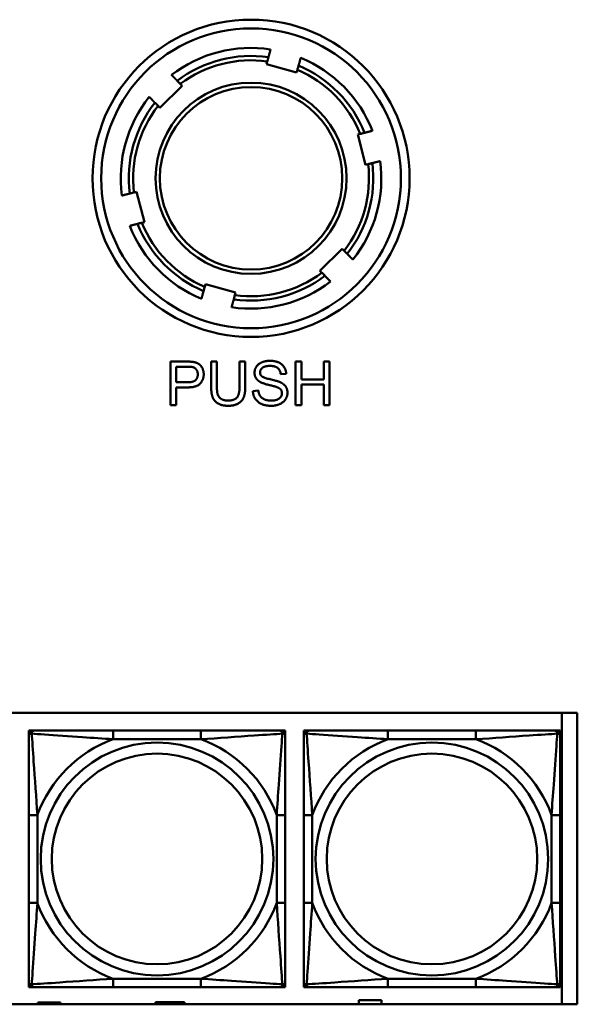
# Model space of a CAD drawing. Header units: inches. Extents: x 7.4 to 53, y 27.5 to 52.4.
# Tile 83 of 128: x 40.9 to 42.1, y 34.3 to 36.5. Entities that reach past the tile are written whole.
import ezdxf

# ---------------------------------------------------------------- set-up
doc = ezdxf.new("R2010")
doc.units = ezdxf.units.IN
doc.header["$MEASUREMENT"] = 0
doc.layers.add('Visible Edges(ANSI)', color=7, linetype='Continuous', lineweight=50)
doc.layers.add('Visible Tangent Edges(ANSI)', color=7, linetype='Continuous', lineweight=50)

msp = doc.modelspace()

# ---------------------------------------------------------------- linework, layer by layer
at = {"layer": 'Visible Edges(ANSI)'}
for p, q in [((41.4299, 36.4303), (41.4316, 36.4363)), ((41.4993, 36.411), (41.4299, 36.4303)), ((41.501, 36.4171), (41.4993, 36.411)), ((41.2358, 36.3801), (41.1845, 36.3296)), ((41.2314, 36.3846), (41.2358, 36.3801)), ((41.1845, 36.3296), (41.1801, 36.3341)), ((41.6398, 36.268), (41.6459, 36.2696)), ((41.6578, 36.1983), (41.6398, 36.268)), ((41.6639, 36.1998), (41.6578, 36.1983)), ((41.1248, 36.1349), (41.1308, 36.1364)), ((41.1308, 36.1364), (41.1489, 36.0667)), ((41.1489, 36.0667), (41.1428, 36.0652)), ((41.5529, 35.9546), (41.6042, 36.0051)), ((41.6042, 36.0051), (41.6086, 36.0006)), ((41.5573, 35.9501), (41.5529, 35.9546)), ((41.2877, 35.9177), (41.2894, 35.9237)), ((41.2894, 35.9237), (41.3587, 35.9044)), ((41.3587, 35.9044), (41.3571, 35.8984)), ((41.2089, 35.7456), (41.2466, 35.7456)), ((41.2089, 35.6456), (41.2089, 35.7456)), ((41.2222, 35.698), (41.2222, 35.7338)), ((41.2222, 35.7338), (41.2478, 35.7338)), ((41.3024, 35.6878), (41.3024, 35.7456)), ((41.3024, 35.7456), (41.3156, 35.7456)), ((41.3156, 35.7456), (41.3156, 35.6879)), ((41.3678, 35.6879), (41.3678, 35.7456)), ((41.3678, 35.7456), (41.381, 35.7456)), ((41.381, 35.7456), (41.381, 35.6878)), ((41.4968, 35.7456), (41.5101, 35.7456)), ((41.4968, 35.6456), (41.4968, 35.7456)), ((41.5101, 35.7456), (41.5101, 35.7045)), ((41.5619, 35.7045), (41.5619, 35.7456)), ((41.5619, 35.7456), (41.5751, 35.7456)), ((41.5751, 35.7456), (41.5751, 35.6456)), ((41.4752, 35.7175), (41.4626, 35.7165)), ((41.248, 35.698), (41.2222, 35.698)), ((41.2479, 35.6862), (41.2222, 35.6862)), ((41.2222, 35.6862), (41.2222, 35.6456)), ((41.5101, 35.7045), (41.5619, 35.7045)), ((41.5619, 35.6927), (41.5101, 35.6927)), ((41.5101, 35.6927), (41.5101, 35.6456)), ((41.5619, 35.6456), (41.5619, 35.6927)), ((41.3985, 35.6778), (41.411, 35.6788)), ((41.2222, 35.6456), (41.2089, 35.6456)), ((41.5101, 35.6456), (41.4968, 35.6456)), ((41.5751, 35.6456), (41.5619, 35.6456)), ((39.5773, 34.9372), (42.1455, 34.9372)), ((42.1096, 34.9372), (42.1096, 34.2666)), ((42.1455, 34.9372), (42.1455, 34.2666)), ((40.8825, 34.8963), (40.8884, 34.8963)), ((40.8825, 34.8903), (40.8825, 34.8963)), ((40.8884, 34.8963), (40.8943, 34.8963)), ((41.279, 34.8963), (41.0767, 34.8963)), ((41.4613, 34.8963), (41.4672, 34.8963)), ((41.4672, 34.8963), (41.4731, 34.8963)), ((41.4731, 34.8963), (41.4731, 34.8903)), ((41.5155, 34.8963), (41.5214, 34.8963)), ((41.5155, 34.8903), (41.5155, 34.8963)), ((41.5214, 34.8963), (41.5273, 34.8963)), ((41.9119, 34.8963), (41.7096, 34.8963)), ((42.0942, 34.8963), (42.1001, 34.8963)), ((42.1001, 34.8963), (42.106, 34.8963)), ((42.106, 34.8963), (42.106, 34.8903)), ((40.8825, 34.8844), (40.8825, 34.8903)), ((41.4731, 34.8903), (41.4731, 34.8844)), ((41.5155, 34.8844), (41.5155, 34.8903)), ((42.106, 34.8903), (42.106, 34.8844)), ((40.8825, 34.7021), (40.8825, 34.4998)), ((41.4731, 34.4998), (41.4731, 34.7021)), ((41.5155, 34.7021), (41.5155, 34.4998)), ((42.106, 34.4998), (42.106, 34.7021)), ((40.8825, 34.3116), (40.8825, 34.3175)), ((40.8825, 34.3057), (40.8825, 34.3116)), ((40.8884, 34.3057), (40.8825, 34.3057)), ((40.8943, 34.3057), (40.8884, 34.3057)), ((41.0767, 34.3057), (41.279, 34.3057)), ((41.4672, 34.3057), (41.4613, 34.3057)), ((41.4731, 34.3057), (41.4672, 34.3057)), ((41.4731, 34.3175), (41.4731, 34.3116)), ((41.4731, 34.3116), (41.4731, 34.3057)), ((41.5155, 34.3116), (41.5155, 34.3175)), ((41.5155, 34.3057), (41.5155, 34.3116)), ((41.5214, 34.3057), (41.5155, 34.3057)), ((41.5273, 34.3057), (41.5214, 34.3057)), ((41.7096, 34.3057), (41.9119, 34.3057)), ((42.1001, 34.3057), (42.0942, 34.3057)), ((42.106, 34.3057), (42.1001, 34.3057)), ((42.106, 34.3175), (42.106, 34.3116)), ((42.106, 34.3116), (42.106, 34.3057)), ((42.1455, 34.2666), (39.5773, 34.2666)), ((40.9036, 34.2666), (40.9036, 34.2711)), ((40.9036, 34.2711), (40.9556, 34.2711)), ((40.9556, 34.2711), (40.9556, 34.2666)), ((41.1741, 34.2716), (41.2411, 34.2716)), ((41.1741, 34.2666), (41.1741, 34.2716)), ((41.2411, 34.2716), (41.2411, 34.2666)), ((41.6426, 34.2666), (41.6426, 34.2761)), ((41.6426, 34.2761), (41.6946, 34.2761)), ((41.6946, 34.2761), (41.6946, 34.2666))]:
    msp.add_line(p, q, dxfattribs=at)
for radius in [0.365, 0.22]:
    msp.add_circle((41.3943, 36.1674), radius, dxfattribs=at)
for centre, radius, start, end in [((41.3943, 36.1674), 0.3, 81.3837, 127.5995), ((41.3943, 36.1674), 0.3, 21.3837, 67.5995), ((41.3943, 36.1674), 0.3, 141.3837, 187.5995), ((41.3943, 36.1674), 0.3, 321.3837, 7.5995), ((41.3943, 36.1674), 0.3, 201.3837, 247.5995), ((41.3943, 36.1674), 0.3, 261.3837, 307.5995), ((40.8884, 34.8903), 0.00591, 90, 180), ((40.8943, 34.8844), 0.0118, 90, 180), ((41.4613, 34.8844), 0.0118, 0, 90), ((41.4672, 34.8903), 0.00591, 0, 90), ((41.5214, 34.8903), 0.00591, 90, 180), ((41.5273, 34.8844), 0.0118, 90, 180), ((42.0942, 34.8844), 0.0118, 0, 90), ((42.1001, 34.8903), 0.00591, 0, 90), ((40.8943, 34.3175), 0.0118, 180, 270), ((40.8884, 34.3116), 0.00591, 180, 270), ((41.4613, 34.3175), 0.0118, 270, 0), ((41.4672, 34.3116), 0.00591, 270, 0), ((41.5273, 34.3175), 0.0118, 180, 270), ((41.5214, 34.3116), 0.00591, 180, 270), ((42.0942, 34.3175), 0.0118, 270, 0), ((42.1001, 34.3116), 0.00591, 270, 0)]:
    msp.add_arc(centre, radius, start, end, dxfattribs=at)
for points, weights in [([(41.4343, 36.446), (41.4367, 36.4547), (41.4393, 36.464)], [1.00002012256, 1.00052363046, 1]), ([(41.5087, 36.4447), (41.5061, 36.4355), (41.5037, 36.4268)], [1, 1.00052363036, 1.00002012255]), ([(41.2113, 36.405), (41.218, 36.3982), (41.2244, 36.3918)], [1, 1.00052363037, 1.00002012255]), ([(41.173, 36.3413), (41.1667, 36.3477), (41.1599, 36.3546)], [1.00002012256, 1.00052363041, 1]), ([(41.6557, 36.2721), (41.6644, 36.2743), (41.6737, 36.2767)], [1.00002012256, 1.00052363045, 1]), ([(41.6917, 36.207), (41.6824, 36.2046), (41.6737, 36.2024)], [1, 1.00052363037, 1.00002012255]), ([(41.097, 36.1277), (41.1063, 36.1301), (41.115, 36.1323)], [1, 1.00052363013, 1.00002012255]), ([(41.133, 36.0626), (41.1243, 36.0604), (41.115, 36.058)], [1.00002012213, 1.00052361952, 1]), ([(41.6157, 35.9934), (41.622, 35.987), (41.6287, 35.9801)], [1.00002012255, 1.00052363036, 1]), ([(41.5774, 35.9297), (41.5706, 35.9365), (41.5643, 35.943)], [1, 1.0005236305, 1.00002012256]), ([(41.28, 35.89), (41.2826, 35.8993), (41.285, 35.9079)], [1, 1.00052363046, 1.00002012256]), ([(41.3544, 35.8887), (41.352, 35.88), (41.3494, 35.8707)], [1.00002012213, 1.00052361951, 1])]:
    msp.add_rational_spline(points, weights, degree=2, dxfattribs=at)
for points, knots in [([(41.4316, 36.4363), (41.4319, 36.4375), (41.4323, 36.4389), (41.433, 36.4411), (41.4333, 36.4423), (41.4338, 36.444), (41.434, 36.4448), (41.4342, 36.4457), (41.4343, 36.446), (41.4343, 36.446)], [-0.037779, -0.037779, -0.037779, -0.037779, -0.02826573, -0.02826573, -0.01879725, -0.01879725, -0.0093788, -0.0093788, -0.00090854, -0.00090854, -0.00090854, -0.00090854]), ([(41.5037, 36.4268), (41.5037, 36.4267), (41.5036, 36.4264), (41.5034, 36.4256), (41.5031, 36.4248), (41.5027, 36.4231), (41.5023, 36.4219), (41.5017, 36.4197), (41.5013, 36.4183), (41.501, 36.4171)], [0.00090854, 0.00090854, 0.00090854, 0.00090854, 0.0093788, 0.0093788, 0.01879725, 0.01879725, 0.02826573, 0.02826573, 0.037779, 0.037779, 0.037779, 0.037779]), ([(41.2244, 36.3918), (41.2244, 36.3917), (41.2246, 36.3915), (41.2252, 36.3909), (41.2258, 36.3903), (41.227, 36.389), (41.2279, 36.3881), (41.2295, 36.3865), (41.2305, 36.3855), (41.2314, 36.3846)], [0.00090854, 0.00090854, 0.00090854, 0.00090854, 0.0093788, 0.0093788, 0.01879725, 0.01879725, 0.02826573, 0.02826573, 0.037779, 0.037779, 0.037779, 0.037779]), ([(41.1801, 36.3341), (41.1792, 36.335), (41.1782, 36.336), (41.1765, 36.3377), (41.1757, 36.3386), (41.1744, 36.3398), (41.1739, 36.3404), (41.1732, 36.3411), (41.173, 36.3413), (41.173, 36.3413)], [-0.037779, -0.037779, -0.037779, -0.037779, -0.02826573, -0.02826573, -0.01879725, -0.01879725, -0.0093788, -0.0093788, -0.00090854, -0.00090854, -0.00090854, -0.00090854]), ([(41.6459, 36.2696), (41.6471, 36.2699), (41.6485, 36.2702), (41.6508, 36.2708), (41.652, 36.2711), (41.6537, 36.2716), (41.6545, 36.2718), (41.6553, 36.272), (41.6556, 36.2721), (41.6557, 36.2721)], [-0.037779, -0.037779, -0.037779, -0.037779, -0.02826573, -0.02826573, -0.01879725, -0.01879725, -0.0093788, -0.0093788, -0.00090854, -0.00090854, -0.00090854, -0.00090854]), ([(41.6737, 36.2024), (41.6736, 36.2024), (41.6734, 36.2023), (41.6725, 36.2021), (41.6717, 36.2019), (41.67, 36.2014), (41.6688, 36.2011), (41.6665, 36.2005), (41.6651, 36.2002), (41.6639, 36.1998)], [0.00090854, 0.00090854, 0.00090854, 0.00090854, 0.0093788, 0.0093788, 0.01879725, 0.01879725, 0.02826573, 0.02826573, 0.037779, 0.037779, 0.037779, 0.037779]), ([(41.115, 36.1323), (41.1151, 36.1324), (41.1153, 36.1324), (41.1162, 36.1326), (41.117, 36.1329), (41.1187, 36.1333), (41.1199, 36.1336), (41.1221, 36.1342), (41.1236, 36.1346), (41.1248, 36.1349)], [0.00090854, 0.00090854, 0.00090854, 0.00090854, 0.0093788, 0.0093788, 0.01879725, 0.01879725, 0.02826573, 0.02826573, 0.037779, 0.037779, 0.037779, 0.037779]), ([(41.1428, 36.0652), (41.1416, 36.0648), (41.1402, 36.0645), (41.1379, 36.0639), (41.1367, 36.0636), (41.135, 36.0631), (41.1342, 36.0629), (41.1333, 36.0627), (41.1331, 36.0626), (41.133, 36.0626)], [-0.037779, -0.037779, -0.037779, -0.037779, -0.02826573, -0.02826573, -0.01879725, -0.01879725, -0.0093788, -0.0093788, -0.00090854, -0.00090854, -0.00090854, -0.00090854]), ([(41.6086, 36.0006), (41.6095, 35.9997), (41.6105, 35.9987), (41.6121, 35.997), (41.613, 35.9961), (41.6142, 35.9949), (41.6148, 35.9943), (41.6155, 35.9936), (41.6157, 35.9934), (41.6157, 35.9934)], [-0.037779, -0.037779, -0.037779, -0.037779, -0.02826573, -0.02826573, -0.01879725, -0.01879725, -0.0093788, -0.0093788, -0.00090854, -0.00090854, -0.00090854, -0.00090854]), ([(41.5643, 35.943), (41.5643, 35.943), (41.5641, 35.9432), (41.5635, 35.9438), (41.5629, 35.9444), (41.5617, 35.9457), (41.5608, 35.9466), (41.5592, 35.9482), (41.5581, 35.9493), (41.5573, 35.9501)], [0.00090854, 0.00090854, 0.00090854, 0.00090854, 0.0093788, 0.0093788, 0.01879725, 0.01879725, 0.02826573, 0.02826573, 0.037779, 0.037779, 0.037779, 0.037779]), ([(41.285, 35.9079), (41.285, 35.908), (41.2851, 35.9083), (41.2853, 35.9091), (41.2855, 35.9099), (41.286, 35.9116), (41.2864, 35.9128), (41.287, 35.915), (41.2874, 35.9165), (41.2877, 35.9177)], [0.00090854, 0.00090854, 0.00090854, 0.00090854, 0.0093788, 0.0093788, 0.01879725, 0.01879725, 0.02826573, 0.02826573, 0.037779, 0.037779, 0.037779, 0.037779]), ([(41.3571, 35.8984), (41.3567, 35.8972), (41.3563, 35.8958), (41.3557, 35.8936), (41.3554, 35.8924), (41.3549, 35.8907), (41.3547, 35.8899), (41.3545, 35.889), (41.3544, 35.8887), (41.3544, 35.8887)], [-0.037779, -0.037779, -0.037779, -0.037779, -0.02826573, -0.02826573, -0.01879725, -0.01879725, -0.0093788, -0.0093788, -0.00090854, -0.00090854, -0.00090854, -0.00090854]), ([(41.0767, 34.8963), (41.053, 34.8963), (41.029, 34.8963), (41.0057, 34.8963), (40.975, 34.8963), (40.9441, 34.8963), (40.9208, 34.8963), (40.9088, 34.8963), (40.8992, 34.8963), (40.8943, 34.8963)], [0.2569537, 0.2569537, 0.2569537, 0.2569537, 0.4371919, 0.4371919, 0.4371919, 0.6739428, 0.6739428, 0.6739428, 0.7963818, 0.7963818, 0.7963818, 0.7963818]), ([(41.4613, 34.8963), (41.4555, 34.8963), (41.4431, 34.8963), (41.4278, 34.8963), (41.4044, 34.8963), (41.3753, 34.8963), (41.3462, 34.8963), (41.324, 34.8963), (41.3014, 34.8963), (41.279, 34.8963)], [-0.7968224, -0.7968224, -0.7968224, -0.7968224, -0.6514613, -0.6514613, -0.6514613, -0.427691, -0.427691, -0.427691, -0.2569517, -0.2569517, -0.2569517, -0.2569517]), ([(41.7096, 34.8963), (41.6859, 34.8963), (41.662, 34.8963), (41.6386, 34.8963), (41.6079, 34.8963), (41.577, 34.8963), (41.5538, 34.8963), (41.5418, 34.8963), (41.5321, 34.8963), (41.5273, 34.8963)], [0.2569537, 0.2569537, 0.2569537, 0.2569537, 0.4371919, 0.4371919, 0.4371919, 0.6739428, 0.6739428, 0.6739428, 0.7963818, 0.7963818, 0.7963818, 0.7963818]), ([(42.0942, 34.8963), (42.0885, 34.8963), (42.076, 34.8963), (42.0608, 34.8963), (42.0373, 34.8963), (42.0082, 34.8963), (41.9791, 34.8963), (41.957, 34.8963), (41.9343, 34.8963), (41.9119, 34.8963)], [-0.7968224, -0.7968224, -0.7968224, -0.7968224, -0.6514613, -0.6514613, -0.6514613, -0.427691, -0.427691, -0.427691, -0.2569517, -0.2569517, -0.2569517, -0.2569517]), ([(40.8825, 34.8844), (40.8825, 34.8787), (40.8825, 34.8662), (40.8825, 34.851), (40.8825, 34.8276), (40.8825, 34.7984), (40.8825, 34.7694), (40.8825, 34.7472), (40.8825, 34.7245), (40.8825, 34.7021)], [-0.7968224, -0.7968224, -0.7968224, -0.7968224, -0.6514613, -0.6514613, -0.6514613, -0.427691, -0.427691, -0.427691, -0.2569517, -0.2569517, -0.2569517, -0.2569517]), ([(41.4731, 34.7021), (41.4731, 34.7258), (41.4731, 34.7498), (41.4731, 34.7731), (41.4731, 34.8038), (41.4731, 34.8347), (41.4731, 34.8579), (41.4731, 34.87), (41.4731, 34.8796), (41.4731, 34.8844)], [0.2569537, 0.2569537, 0.2569537, 0.2569537, 0.4371919, 0.4371919, 0.4371919, 0.6739428, 0.6739428, 0.6739428, 0.7963818, 0.7963818, 0.7963818, 0.7963818]), ([(41.5155, 34.8844), (41.5155, 34.8787), (41.5155, 34.8662), (41.5155, 34.851), (41.5155, 34.8276), (41.5155, 34.7984), (41.5155, 34.7694), (41.5155, 34.7472), (41.5155, 34.7245), (41.5155, 34.7021)], [-0.7968224, -0.7968224, -0.7968224, -0.7968224, -0.6514613, -0.6514613, -0.6514613, -0.427691, -0.427691, -0.427691, -0.2569517, -0.2569517, -0.2569517, -0.2569517]), ([(42.106, 34.7021), (42.106, 34.7258), (42.106, 34.7498), (42.106, 34.7731), (42.106, 34.8038), (42.106, 34.8347), (42.106, 34.8579), (42.106, 34.87), (42.106, 34.8796), (42.106, 34.8844)], [0.2569537, 0.2569537, 0.2569537, 0.2569537, 0.4371919, 0.4371919, 0.4371919, 0.6739428, 0.6739428, 0.6739428, 0.7963818, 0.7963818, 0.7963818, 0.7963818]), ([(40.8825, 34.4998), (40.8825, 34.4762), (40.8825, 34.4522), (40.8825, 34.4288), (40.8825, 34.3981), (40.8825, 34.3673), (40.8825, 34.344), (40.8825, 34.332), (40.8825, 34.3224), (40.8825, 34.3175)], [0.2569537, 0.2569537, 0.2569537, 0.2569537, 0.4371919, 0.4371919, 0.4371919, 0.6739428, 0.6739428, 0.6739428, 0.7963818, 0.7963818, 0.7963818, 0.7963818]), ([(41.4731, 34.3175), (41.4731, 34.3232), (41.4731, 34.3357), (41.4731, 34.351), (41.4731, 34.3744), (41.4731, 34.4035), (41.4731, 34.4326), (41.4731, 34.4548), (41.4731, 34.4774), (41.4731, 34.4998)], [-0.7968224, -0.7968224, -0.7968224, -0.7968224, -0.6514613, -0.6514613, -0.6514613, -0.427691, -0.427691, -0.427691, -0.2569517, -0.2569517, -0.2569517, -0.2569517]), ([(41.5155, 34.4998), (41.5155, 34.4762), (41.5155, 34.4522), (41.5155, 34.4288), (41.5155, 34.3981), (41.5155, 34.3673), (41.5155, 34.344), (41.5155, 34.332), (41.5155, 34.3224), (41.5155, 34.3175)], [0.2569537, 0.2569537, 0.2569537, 0.2569537, 0.4371919, 0.4371919, 0.4371919, 0.6739428, 0.6739428, 0.6739428, 0.7963818, 0.7963818, 0.7963818, 0.7963818]), ([(42.106, 34.3175), (42.106, 34.3232), (42.106, 34.3357), (42.106, 34.351), (42.106, 34.3744), (42.106, 34.4035), (42.106, 34.4326), (42.106, 34.4548), (42.106, 34.4774), (42.106, 34.4998)], [-0.7968224, -0.7968224, -0.7968224, -0.7968224, -0.6514613, -0.6514613, -0.6514613, -0.427691, -0.427691, -0.427691, -0.2569517, -0.2569517, -0.2569517, -0.2569517]), ([(40.8943, 34.3057), (40.9001, 34.3057), (40.9126, 34.3057), (40.9278, 34.3057), (40.9512, 34.3057), (40.9803, 34.3057), (41.0094, 34.3057), (41.0316, 34.3057), (41.0543, 34.3057), (41.0767, 34.3057)], [-0.7968224, -0.7968224, -0.7968224, -0.7968224, -0.6514613, -0.6514613, -0.6514613, -0.427691, -0.427691, -0.427691, -0.2569517, -0.2569517, -0.2569517, -0.2569517]), ([(41.279, 34.3057), (41.3026, 34.3057), (41.3266, 34.3057), (41.35, 34.3057), (41.3807, 34.3057), (41.4115, 34.3057), (41.4348, 34.3057), (41.4468, 34.3057), (41.4564, 34.3057), (41.4613, 34.3057)], [0.2569537, 0.2569537, 0.2569537, 0.2569537, 0.4371919, 0.4371919, 0.4371919, 0.6739428, 0.6739428, 0.6739428, 0.7963818, 0.7963818, 0.7963818, 0.7963818]), ([(41.5273, 34.3057), (41.533, 34.3057), (41.5455, 34.3057), (41.5607, 34.3057), (41.5842, 34.3057), (41.6133, 34.3057), (41.6424, 34.3057), (41.6645, 34.3057), (41.6872, 34.3057), (41.7096, 34.3057)], [-0.7968224, -0.7968224, -0.7968224, -0.7968224, -0.6514613, -0.6514613, -0.6514613, -0.427691, -0.427691, -0.427691, -0.2569517, -0.2569517, -0.2569517, -0.2569517]), ([(41.9119, 34.3057), (41.9356, 34.3057), (41.9595, 34.3057), (41.9829, 34.3057), (42.0136, 34.3057), (42.0445, 34.3057), (42.0677, 34.3057), (42.0797, 34.3057), (42.0894, 34.3057), (42.0942, 34.3057)], [0.2569537, 0.2569537, 0.2569537, 0.2569537, 0.4371919, 0.4371919, 0.4371919, 0.6739428, 0.6739428, 0.6739428, 0.7963818, 0.7963818, 0.7963818, 0.7963818])]:
    msp.add_open_spline(points, degree=3, knots=knots, dxfattribs=at)
for points in [[(41.2466, 35.7456), (41.2566, 35.7456), (41.2619, 35.7446)], [(41.2478, 35.7338), (41.2568, 35.7338), (41.2601, 35.7329)], [(41.2601, 35.7329), (41.2653, 35.7315), (41.2716, 35.7225), (41.2716, 35.7163)], [(41.2619, 35.7446), (41.2693, 35.7434), (41.2792, 35.7365), (41.2853, 35.7241), (41.2853, 35.7166)], [(41.4023, 35.7198), (41.4023, 35.7274), (41.4109, 35.7405), (41.4274, 35.7474), (41.4376, 35.7474)], [(41.4381, 35.7357), (41.4261, 35.7357), (41.415, 35.7269), (41.415, 35.7207)], [(41.4376, 35.7474), (41.4487, 35.7474), (41.4657, 35.7402), (41.4749, 35.7262), (41.4752, 35.7175)], [(41.4626, 35.7165), (41.4616, 35.726), (41.4497, 35.7357), (41.4381, 35.7357)], [(41.2853, 35.7166), (41.2853, 35.7039), (41.269, 35.6862), (41.2479, 35.6862)], [(41.2716, 35.7163), (41.2716, 35.7076), (41.2609, 35.698), (41.248, 35.698)], [(41.4165, 35.698), (41.4093, 35.7018), (41.4023, 35.7129), (41.4023, 35.7198)], [(41.415, 35.7207), (41.415, 35.7153), (41.4189, 35.7118)], [(41.4189, 35.7118), (41.4228, 35.7083), (41.4552, 35.701), (41.4612, 35.6983)], [(41.3419, 35.6439), (41.3279, 35.6439), (41.31, 35.6536), (41.3024, 35.672), (41.3024, 35.6878)], [(41.3156, 35.6879), (41.3156, 35.6749), (41.3204, 35.6626), (41.3322, 35.6559), (41.3408, 35.6559)], [(41.3408, 35.6559), (41.3553, 35.6559), (41.3678, 35.6692), (41.3678, 35.6879)], [(41.381, 35.6878), (41.381, 35.6727), (41.3742, 35.6551), (41.3564, 35.6439), (41.3419, 35.6439)], [(41.4537, 35.6868), (41.4497, 35.6884), (41.422, 35.6951), (41.4165, 35.698)], [(41.4655, 35.6727), (41.4655, 35.6775), (41.4601, 35.6845), (41.4537, 35.6868)], [(41.4612, 35.6983), (41.4699, 35.6942), (41.4782, 35.6819), (41.4782, 35.6739)], [(41.4412, 35.6439), (41.4276, 35.6439), (41.4093, 35.6519), (41.3988, 35.6677), (41.3985, 35.6778)], [(41.411, 35.6788), (41.412, 35.6713), (41.4184, 35.6617), (41.4321, 35.6557), (41.4406, 35.6557)], [(41.4406, 35.6557), (41.4482, 35.6557), (41.4598, 35.6602), (41.4655, 35.6681), (41.4655, 35.6727)], [(41.4782, 35.6739), (41.4782, 35.6659), (41.469, 35.6518), (41.4519, 35.6439), (41.4412, 35.6439)]]:
    msp.add_open_spline(points, degree=2, dxfattribs=at)
at = {"layer": 'Visible Tangent Edges(ANSI)'}
for p, q in [((41.0767, 34.8963), (41.0767, 34.8766)), ((41.279, 34.8963), (41.279, 34.8766)), ((41.7096, 34.8963), (41.7096, 34.8766)), ((41.9119, 34.8963), (41.9119, 34.8766)), ((41.0767, 34.8766), (41.279, 34.8766)), ((41.7096, 34.8766), (41.9119, 34.8766)), ((40.8825, 34.7021), (40.9022, 34.7021)), ((40.9022, 34.4998), (40.9022, 34.7021)), ((41.4534, 34.7021), (41.4534, 34.4998)), ((41.4731, 34.7021), (41.4534, 34.7021)), ((41.5155, 34.7021), (41.5352, 34.7021)), ((41.5352, 34.4998), (41.5352, 34.7021)), ((42.0863, 34.7021), (42.0863, 34.4998)), ((42.106, 34.7021), (42.0863, 34.7021)), ((40.8825, 34.4998), (40.9022, 34.4998)), ((41.4731, 34.4998), (41.4534, 34.4998)), ((41.5155, 34.4998), (41.5352, 34.4998)), ((42.106, 34.4998), (42.0863, 34.4998)), ((41.279, 34.3254), (41.0767, 34.3254)), ((41.0767, 34.3057), (41.0767, 34.3254)), ((41.279, 34.3057), (41.279, 34.3254)), ((41.9119, 34.3254), (41.7096, 34.3254)), ((41.7096, 34.3057), (41.7096, 34.3254)), ((41.9119, 34.3057), (41.9119, 34.3254))]:
    msp.add_line(p, q, dxfattribs=at)
for centre, radius in [((41.3943, 36.1674), 0.345), ((41.3943, 36.1674), 0.21), ((41.1778, 34.601), 0.2678), ((41.8108, 34.601), 0.2678), ((41.1778, 34.601), 0.2424), ((41.8108, 34.601), 0.2424)]:
    msp.add_circle(centre, radius, dxfattribs=at)
for centre, radius, start, end in [((41.3943, 36.1674), 0.2815, 81.8387, 127.1445), ((41.3943, 36.1674), 0.2715, 82.1107, 126.8725), ((41.3943, 36.1674), 0.2715, 22.1107, 66.8725), ((41.3943, 36.1674), 0.2815, 21.8387, 67.1445), ((41.3943, 36.1674), 0.2815, 141.8387, 187.1445), ((41.3943, 36.1674), 0.2715, 142.1107, 186.8725), ((41.3943, 36.1674), 0.2715, 322.1107, 6.8725), ((41.3943, 36.1674), 0.2815, 321.8387, 7.1445), ((41.3943, 36.1674), 0.2815, 201.8387, 247.1445), ((41.3943, 36.1674), 0.2715, 202.1107, 246.8725), ((41.3943, 36.1674), 0.2815, 261.8387, 307.1445), ((41.3943, 36.1674), 0.2715, 262.1107, 306.8725), ((41.1778, 34.601), 0.2936, 110.1547, 159.8453), ((41.1778, 34.601), 0.2936, 20.1547, 69.8453), ((41.8108, 34.601), 0.2936, 110.1547, 159.8453), ((41.8108, 34.601), 0.2936, 20.1547, 69.8453), ((41.1778, 34.601), 0.2936, 200.1547, 249.8453), ((41.1778, 34.601), 0.2936, 290.1547, 339.8453), ((41.8108, 34.601), 0.2936, 200.1547, 249.8453), ((41.8108, 34.601), 0.2936, 290.1547, 339.8453)]:
    msp.add_arc(centre, radius, start, end, dxfattribs=at)
for points, knots in [([(40.8894, 34.8894), (40.8894, 34.8902), (40.8894, 34.891), (40.8897, 34.8924), (40.8899, 34.8931), (40.8903, 34.894), (40.8905, 34.8943), (40.8908, 34.8948), (40.8909, 34.8949), (40.8912, 34.8952), (40.8915, 34.8954), (40.892, 34.8958), (40.8924, 34.8959), (40.8933, 34.8962), (40.8938, 34.8963), (40.8943, 34.8963)], [-0.00023197, -0.00023197, -0.00023197, -0.00023197, 0.00913095, 0.00913095, 0.01983142, 0.01983142, 0.02651922, 0.02651922, 0.02986312, 0.02986312, 0.03521335, 0.03521335, 0.04377373, 0.04377373, 0.0532704, 0.0532704, 0.0532704, 0.0532704]), ([(41.4613, 34.8963), (41.4618, 34.8963), (41.4623, 34.8962), (41.4632, 34.8959), (41.4636, 34.8958), (41.4642, 34.8954), (41.4644, 34.8952), (41.4647, 34.8949), (41.4648, 34.8948), (41.4651, 34.8943), (41.4653, 34.894), (41.4658, 34.8931), (41.466, 34.8924), (41.4662, 34.891), (41.4663, 34.8902), (41.4662, 34.8894)], [-0.0532704, -0.0532704, -0.0532704, -0.0532704, -0.04377373, -0.04377373, -0.03521335, -0.03521335, -0.02986312, -0.02986312, -0.02651922, -0.02651922, -0.01983142, -0.01983142, -0.00913095, -0.00913095, 0.00023197, 0.00023197, 0.00023197, 0.00023197]), ([(41.5223, 34.8894), (41.5223, 34.8902), (41.5224, 34.891), (41.5226, 34.8924), (41.5228, 34.8931), (41.5232, 34.894), (41.5234, 34.8943), (41.5238, 34.8948), (41.5239, 34.8949), (41.5242, 34.8952), (41.5244, 34.8954), (41.525, 34.8958), (41.5254, 34.8959), (41.5262, 34.8962), (41.5268, 34.8963), (41.5273, 34.8963)], [-0.00023197, -0.00023197, -0.00023197, -0.00023197, 0.00913095, 0.00913095, 0.01983142, 0.01983142, 0.02651922, 0.02651922, 0.02986312, 0.02986312, 0.03521335, 0.03521335, 0.04377373, 0.04377373, 0.0532704, 0.0532704, 0.0532704, 0.0532704]), ([(42.0942, 34.8963), (42.0947, 34.8963), (42.0953, 34.8962), (42.0961, 34.8959), (42.0965, 34.8958), (42.0971, 34.8954), (42.0973, 34.8952), (42.0976, 34.8949), (42.0977, 34.8948), (42.0981, 34.8943), (42.0983, 34.894), (42.0987, 34.8931), (42.0989, 34.8924), (42.0991, 34.891), (42.0992, 34.8902), (42.0992, 34.8894)], [-0.0532704, -0.0532704, -0.0532704, -0.0532704, -0.04377373, -0.04377373, -0.03521335, -0.03521335, -0.02986312, -0.02986312, -0.02651922, -0.02651922, -0.01983142, -0.01983142, -0.00913095, -0.00913095, 0.00023197, 0.00023197, 0.00023197, 0.00023197]), ([(40.8825, 34.8844), (40.8825, 34.885), (40.8826, 34.8855), (40.8829, 34.8864), (40.883, 34.8868), (40.8834, 34.8873), (40.8836, 34.8875), (40.8839, 34.8879), (40.884, 34.888), (40.8844, 34.8883), (40.8848, 34.8885), (40.8857, 34.8889), (40.8863, 34.8891), (40.8878, 34.8894), (40.8885, 34.8894), (40.8894, 34.8894)], [-0.0532704, -0.0532704, -0.0532704, -0.0532704, -0.04377373, -0.04377373, -0.03521335, -0.03521335, -0.02986312, -0.02986312, -0.02651922, -0.02651922, -0.01983142, -0.01983142, -0.00913095, -0.00913095, 0.00023197, 0.00023197, 0.00023197, 0.00023197]), ([(40.8894, 34.8894), (40.897, 34.8889), (40.9071, 34.8883), (40.9441, 34.8858), (40.9758, 34.8835), (41.0301, 34.8796), (41.0533, 34.878), (41.0767, 34.8766)], [-0.7478145, -0.7478145, -0.7478145, -0.7478145, -0.6493253, -0.6493253, -0.427691, -0.427691, -0.2569537, -0.2569537, -0.2569537, -0.2569537]), ([(40.9022, 34.7021), (40.8998, 34.7426), (40.8965, 34.785), (40.8919, 34.8506), (40.8903, 34.875), (40.8894, 34.8894)], [0.2569517, 0.2569517, 0.2569517, 0.2569517, 0.5559983, 0.5559983, 0.7482818, 0.7482818, 0.7482818, 0.7482818]), ([(41.279, 34.8766), (41.3194, 34.879), (41.3618, 34.8823), (41.4275, 34.8869), (41.4519, 34.8885), (41.4662, 34.8894)], [0.2569517, 0.2569517, 0.2569517, 0.2569517, 0.5559983, 0.5559983, 0.7482818, 0.7482818, 0.7482818, 0.7482818]), ([(41.4662, 34.8894), (41.4657, 34.8817), (41.4651, 34.8717), (41.4626, 34.8347), (41.4603, 34.803), (41.4564, 34.7487), (41.4548, 34.7255), (41.4534, 34.7021)], [-0.7478145, -0.7478145, -0.7478145, -0.7478145, -0.6493253, -0.6493253, -0.427691, -0.427691, -0.2569537, -0.2569537, -0.2569537, -0.2569537]), ([(41.4662, 34.8894), (41.4671, 34.8894), (41.4678, 34.8894), (41.4693, 34.8891), (41.4699, 34.8889), (41.4709, 34.8885), (41.4712, 34.8883), (41.4716, 34.888), (41.4717, 34.8879), (41.472, 34.8875), (41.4722, 34.8873), (41.4726, 34.8868), (41.4728, 34.8864), (41.473, 34.8855), (41.4731, 34.885), (41.4731, 34.8844)], [-0.00023197, -0.00023197, -0.00023197, -0.00023197, 0.00913095, 0.00913095, 0.01983142, 0.01983142, 0.02651922, 0.02651922, 0.02986312, 0.02986312, 0.03521335, 0.03521335, 0.04377373, 0.04377373, 0.0532704, 0.0532704, 0.0532704, 0.0532704]), ([(41.5155, 34.8844), (41.5155, 34.885), (41.5155, 34.8855), (41.5158, 34.8864), (41.516, 34.8868), (41.5164, 34.8873), (41.5165, 34.8875), (41.5168, 34.8879), (41.517, 34.888), (41.5174, 34.8883), (41.5177, 34.8885), (41.5186, 34.8889), (41.5193, 34.8891), (41.5207, 34.8894), (41.5215, 34.8894), (41.5223, 34.8894)], [-0.0532704, -0.0532704, -0.0532704, -0.0532704, -0.04377373, -0.04377373, -0.03521335, -0.03521335, -0.02986312, -0.02986312, -0.02651922, -0.02651922, -0.01983142, -0.01983142, -0.00913095, -0.00913095, 0.00023197, 0.00023197, 0.00023197, 0.00023197]), ([(41.5223, 34.8894), (41.53, 34.8889), (41.54, 34.8883), (41.577, 34.8858), (41.6087, 34.8835), (41.663, 34.8796), (41.6862, 34.878), (41.7096, 34.8766)], [-0.7478145, -0.7478145, -0.7478145, -0.7478145, -0.6493253, -0.6493253, -0.427691, -0.427691, -0.2569537, -0.2569537, -0.2569537, -0.2569537]), ([(41.5352, 34.7021), (41.5328, 34.7426), (41.5295, 34.785), (41.5249, 34.8506), (41.5232, 34.875), (41.5223, 34.8894)], [0.2569517, 0.2569517, 0.2569517, 0.2569517, 0.5559983, 0.5559983, 0.7482818, 0.7482818, 0.7482818, 0.7482818]), ([(41.9119, 34.8766), (41.9524, 34.879), (41.9947, 34.8823), (42.0604, 34.8869), (42.0848, 34.8885), (42.0992, 34.8894)], [0.2569517, 0.2569517, 0.2569517, 0.2569517, 0.5559983, 0.5559983, 0.7482818, 0.7482818, 0.7482818, 0.7482818]), ([(42.0992, 34.8894), (42.0987, 34.8817), (42.098, 34.8717), (42.0956, 34.8347), (42.0933, 34.803), (42.0894, 34.7487), (42.0877, 34.7255), (42.0863, 34.7021)], [-0.7478145, -0.7478145, -0.7478145, -0.7478145, -0.6493253, -0.6493253, -0.427691, -0.427691, -0.2569537, -0.2569537, -0.2569537, -0.2569537]), ([(42.0992, 34.8894), (42.1, 34.8894), (42.1008, 34.8894), (42.1022, 34.8891), (42.1029, 34.8889), (42.1038, 34.8885), (42.1041, 34.8883), (42.1045, 34.888), (42.1047, 34.8879), (42.105, 34.8875), (42.1051, 34.8873), (42.1055, 34.8868), (42.1057, 34.8864), (42.106, 34.8855), (42.106, 34.885), (42.106, 34.8844)], [-0.00023197, -0.00023197, -0.00023197, -0.00023197, 0.00913095, 0.00913095, 0.01983142, 0.01983142, 0.02651922, 0.02651922, 0.02986312, 0.02986312, 0.03521335, 0.03521335, 0.04377373, 0.04377373, 0.0532704, 0.0532704, 0.0532704, 0.0532704]), ([(40.8894, 34.3126), (40.8899, 34.3202), (40.8905, 34.3302), (40.893, 34.3673), (40.8953, 34.399), (40.8992, 34.4532), (40.9008, 34.4765), (40.9022, 34.4998)], [-0.7478145, -0.7478145, -0.7478145, -0.7478145, -0.6493253, -0.6493253, -0.427691, -0.427691, -0.2569537, -0.2569537, -0.2569537, -0.2569537]), ([(41.4534, 34.4998), (41.4558, 34.4594), (41.4591, 34.417), (41.4637, 34.3513), (41.4653, 34.3269), (41.4662, 34.3126)], [0.2569517, 0.2569517, 0.2569517, 0.2569517, 0.5559983, 0.5559983, 0.7482818, 0.7482818, 0.7482818, 0.7482818]), ([(41.5223, 34.3126), (41.5228, 34.3202), (41.5235, 34.3302), (41.5259, 34.3673), (41.5282, 34.399), (41.5321, 34.4532), (41.5338, 34.4765), (41.5352, 34.4998)], [-0.7478145, -0.7478145, -0.7478145, -0.7478145, -0.6493253, -0.6493253, -0.427691, -0.427691, -0.2569537, -0.2569537, -0.2569537, -0.2569537]), ([(42.0863, 34.4998), (42.0887, 34.4594), (42.092, 34.417), (42.0966, 34.3513), (42.0983, 34.3269), (42.0992, 34.3126)], [0.2569517, 0.2569517, 0.2569517, 0.2569517, 0.5559983, 0.5559983, 0.7482818, 0.7482818, 0.7482818, 0.7482818]), ([(40.8894, 34.3126), (40.8885, 34.3125), (40.8878, 34.3126), (40.8863, 34.3128), (40.8857, 34.313), (40.8848, 34.3135), (40.8844, 34.3137), (40.884, 34.314), (40.8839, 34.3141), (40.8836, 34.3144), (40.8834, 34.3146), (40.883, 34.3152), (40.8829, 34.3156), (40.8826, 34.3165), (40.8825, 34.317), (40.8825, 34.3175)], [-0.00023197, -0.00023197, -0.00023197, -0.00023197, 0.00913095, 0.00913095, 0.01983142, 0.01983142, 0.02651922, 0.02651922, 0.02986312, 0.02986312, 0.03521335, 0.03521335, 0.04377373, 0.04377373, 0.0532704, 0.0532704, 0.0532704, 0.0532704]), ([(41.0767, 34.3254), (41.0362, 34.323), (40.9938, 34.3197), (40.9282, 34.3151), (40.9037, 34.3135), (40.8894, 34.3126)], [0.2569517, 0.2569517, 0.2569517, 0.2569517, 0.5559983, 0.5559983, 0.7482818, 0.7482818, 0.7482818, 0.7482818]), ([(40.8943, 34.3057), (40.8938, 34.3057), (40.8933, 34.3058), (40.8924, 34.306), (40.892, 34.3062), (40.8915, 34.3066), (40.8912, 34.3068), (40.8909, 34.3071), (40.8908, 34.3072), (40.8905, 34.3076), (40.8903, 34.3079), (40.8899, 34.3088), (40.8897, 34.3095), (40.8894, 34.311), (40.8894, 34.3117), (40.8894, 34.3126)], [-0.0532704, -0.0532704, -0.0532704, -0.0532704, -0.04377373, -0.04377373, -0.03521335, -0.03521335, -0.02986312, -0.02986312, -0.02651922, -0.02651922, -0.01983142, -0.01983142, -0.00913095, -0.00913095, 0.00023197, 0.00023197, 0.00023197, 0.00023197]), ([(41.4662, 34.3126), (41.4586, 34.313), (41.4486, 34.3137), (41.4115, 34.3162), (41.3798, 34.3185), (41.3256, 34.3223), (41.3023, 34.324), (41.279, 34.3254)], [-0.7478145, -0.7478145, -0.7478145, -0.7478145, -0.6493253, -0.6493253, -0.427691, -0.427691, -0.2569537, -0.2569537, -0.2569537, -0.2569537]), ([(41.4662, 34.3126), (41.4663, 34.3117), (41.4662, 34.311), (41.466, 34.3095), (41.4658, 34.3088), (41.4653, 34.3079), (41.4651, 34.3076), (41.4648, 34.3072), (41.4647, 34.3071), (41.4644, 34.3068), (41.4642, 34.3066), (41.4636, 34.3062), (41.4632, 34.306), (41.4623, 34.3058), (41.4618, 34.3057), (41.4613, 34.3057)], [-0.00023197, -0.00023197, -0.00023197, -0.00023197, 0.00913095, 0.00913095, 0.01983142, 0.01983142, 0.02651922, 0.02651922, 0.02986312, 0.02986312, 0.03521335, 0.03521335, 0.04377373, 0.04377373, 0.0532704, 0.0532704, 0.0532704, 0.0532704]), ([(41.4731, 34.3175), (41.4731, 34.317), (41.473, 34.3165), (41.4728, 34.3156), (41.4726, 34.3152), (41.4722, 34.3146), (41.472, 34.3144), (41.4717, 34.3141), (41.4716, 34.314), (41.4712, 34.3137), (41.4709, 34.3135), (41.4699, 34.313), (41.4693, 34.3128), (41.4678, 34.3126), (41.4671, 34.3125), (41.4662, 34.3126)], [-0.0532704, -0.0532704, -0.0532704, -0.0532704, -0.04377373, -0.04377373, -0.03521335, -0.03521335, -0.02986312, -0.02986312, -0.02651922, -0.02651922, -0.01983142, -0.01983142, -0.00913095, -0.00913095, 0.00023197, 0.00023197, 0.00023197, 0.00023197]), ([(41.5223, 34.3126), (41.5215, 34.3125), (41.5207, 34.3126), (41.5193, 34.3128), (41.5186, 34.313), (41.5177, 34.3135), (41.5174, 34.3137), (41.517, 34.314), (41.5168, 34.3141), (41.5165, 34.3144), (41.5164, 34.3146), (41.516, 34.3152), (41.5158, 34.3156), (41.5155, 34.3165), (41.5155, 34.317), (41.5155, 34.3175)], [-0.00023197, -0.00023197, -0.00023197, -0.00023197, 0.00913095, 0.00913095, 0.01983142, 0.01983142, 0.02651922, 0.02651922, 0.02986312, 0.02986312, 0.03521335, 0.03521335, 0.04377373, 0.04377373, 0.0532704, 0.0532704, 0.0532704, 0.0532704]), ([(41.7096, 34.3254), (41.6691, 34.323), (41.6268, 34.3197), (41.5611, 34.3151), (41.5367, 34.3135), (41.5223, 34.3126)], [0.2569517, 0.2569517, 0.2569517, 0.2569517, 0.5559983, 0.5559983, 0.7482818, 0.7482818, 0.7482818, 0.7482818]), ([(41.5273, 34.3057), (41.5268, 34.3057), (41.5262, 34.3058), (41.5254, 34.306), (41.525, 34.3062), (41.5244, 34.3066), (41.5242, 34.3068), (41.5239, 34.3071), (41.5238, 34.3072), (41.5234, 34.3076), (41.5232, 34.3079), (41.5228, 34.3088), (41.5226, 34.3095), (41.5224, 34.311), (41.5223, 34.3117), (41.5223, 34.3126)], [-0.0532704, -0.0532704, -0.0532704, -0.0532704, -0.04377373, -0.04377373, -0.03521335, -0.03521335, -0.02986312, -0.02986312, -0.02651922, -0.02651922, -0.01983142, -0.01983142, -0.00913095, -0.00913095, 0.00023197, 0.00023197, 0.00023197, 0.00023197]), ([(42.0992, 34.3126), (42.0915, 34.313), (42.0815, 34.3137), (42.0445, 34.3162), (42.0128, 34.3185), (41.9585, 34.3223), (41.9353, 34.324), (41.9119, 34.3254)], [-0.7478145, -0.7478145, -0.7478145, -0.7478145, -0.6493253, -0.6493253, -0.427691, -0.427691, -0.2569537, -0.2569537, -0.2569537, -0.2569537]), ([(42.0992, 34.3126), (42.0992, 34.3117), (42.0991, 34.311), (42.0989, 34.3095), (42.0987, 34.3088), (42.0983, 34.3079), (42.0981, 34.3076), (42.0977, 34.3072), (42.0976, 34.3071), (42.0973, 34.3068), (42.0971, 34.3066), (42.0965, 34.3062), (42.0961, 34.306), (42.0953, 34.3058), (42.0947, 34.3057), (42.0942, 34.3057)], [-0.00023197, -0.00023197, -0.00023197, -0.00023197, 0.00913095, 0.00913095, 0.01983142, 0.01983142, 0.02651922, 0.02651922, 0.02986312, 0.02986312, 0.03521335, 0.03521335, 0.04377373, 0.04377373, 0.0532704, 0.0532704, 0.0532704, 0.0532704]), ([(42.106, 34.3175), (42.106, 34.317), (42.106, 34.3165), (42.1057, 34.3156), (42.1055, 34.3152), (42.1051, 34.3146), (42.105, 34.3144), (42.1047, 34.3141), (42.1045, 34.314), (42.1041, 34.3137), (42.1038, 34.3135), (42.1029, 34.313), (42.1022, 34.3128), (42.1008, 34.3126), (42.1, 34.3125), (42.0992, 34.3126)], [-0.0532704, -0.0532704, -0.0532704, -0.0532704, -0.04377373, -0.04377373, -0.03521335, -0.03521335, -0.02986312, -0.02986312, -0.02651922, -0.02651922, -0.01983142, -0.01983142, -0.00913095, -0.00913095, 0.00023197, 0.00023197, 0.00023197, 0.00023197])]:
    msp.add_open_spline(points, degree=3, knots=knots, dxfattribs=at)

doc.saveas('drawing.dxf')
